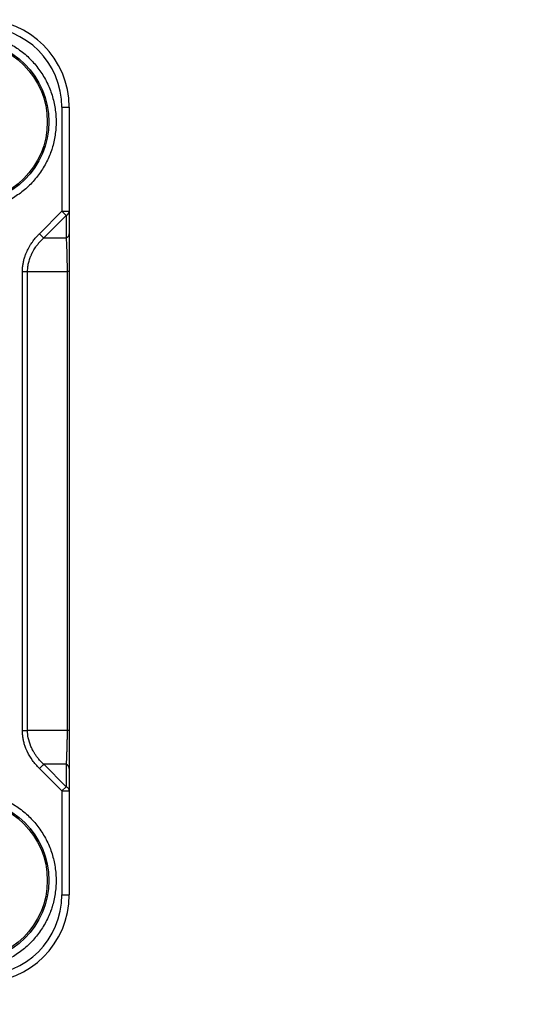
# Model space of a CAD drawing. Header units: millimetres. Extents: x 0 to 2376, y 0 to 1680.
# Tile 30 of 56: x 1170 to 1188, y 721 to 755. Entities that reach past the tile are written whole.
import ezdxf

# ---------------------------------------------------------------- set-up
doc = ezdxf.new("R2010")
doc.units = ezdxf.units.MM
doc.header["$LTSCALE"] = 0.2
doc.styles.add('Rainbow-4.0 Style', font='malgunsl.ttf')
doc.dimstyles.new('Rainbow-4.0 Style', dxfattribs={"dimtxt": 3.5, "dimasz": 2.5, "dimexe": 1, "dimexo": 1, "dimgap": 1, "dimtad": 1, "dimdsep": 46, "dimtxsty": 'Rainbow-4.0 Style', "dimcen": 0, "dimclrd": 251, "dimclre": 251, "dimclrt": 7, "dimazin": 3, "dimtp": 0.1, "dimtm": 0.1, "dimtfac": 0.61, "dimtmove": 0, "dimatfit": 3, "dimfxl": 1, "dimlwd": -1, "dimlwe": -1, "dimarcsym": 1})

# ---------------------------------------------------------------- blocks, each defined once
blk = doc.blocks.new('A$Cdbfcb4cb')
for p, q in [((-78.75, 54.5), (-78.75, 50.933)), ((-78.75, 54.5), (-78.5, 54.5)), ((-78.5, 54.5), (-78.5, 50.163)), ((-79.52, 50.163), (-78.75, 50.933)), ((-78.606, 50.789), (-79.375, 50.019)), ((-78.75, 50.933), (-78.5, 50.933)), ((-78.606, 50.789), (-78.75, 50.933)), ((-78.606, 50.789), (-78.606, 50.019)), ((-79.375, 50.019), (-78.606, 50.019)), ((-80.104, 33.136), (-80.104, 48.864)), ((-80.104, 48.864), (-79.927, 48.864)), ((-79.927, 48.864), (-78.573, 48.864)), ((-79.927, 33.136), (-79.927, 48.864)), ((-78.5, 48.864), (-78.573, 48.864)), ((-78.573, 48.864), (-78.573, 33.136)), ((-78.5, 48.864), (-78.5, 33.136)), ((-80.104, 33.136), (-79.927, 33.136)), ((-78.573, 33.136), (-79.927, 33.136)), ((-78.5, 33.136), (-78.573, 33.136)), ((-79.5, 32.109), (-79.5, 32.109)), ((-78.75, 31.067), (-79.52, 31.837)), ((-78.606, 31.981), (-79.375, 31.981)), ((-78.606, 31.211), (-79.375, 31.981)), ((-78.606, 31.981), (-78.606, 31.211)), ((-78.5, 31.837), (-78.5, 27.5)), ((-78.606, 31.211), (-78.75, 31.067)), ((-78.75, 31.067), (-78.5, 31.067)), ((-78.75, 31.067), (-78.75, 27.5)), ((-78.75, 27.5), (-78.5, 27.5))]:
    blk.add_line(p, q)
for centre, radius in [((-82, 54), 2.8), ((-82, 54), 2.75), ((-82, 28), 2.8), ((-82, 28), 2.75)]:
    blk.add_circle(centre, radius)
for centre, radius, start, end in [((-81.5, 54.5), 3, 0, 90), ((-81.5, 54.5), 2.75, 0, 90), ((-81.5, 27.5), 3, 270, 0), ((-81.5, 27.5), 2.75, 270, 0)]:
    blk.add_arc(centre, radius, start, end)
for centre, major_axis, ratio, start_param, end_param in [((-78.75, 50.933), (0.25, 0), 0.707107, 5.327872, 6.283185), ((-79.52, 50.163), (0.177, -0.177), 0.000012, 4.712367, 5.667702), ((-78.75, 50.163), (0.25, 0), 0.707144, 5.32788, 6.283202), ((-79.52, 31.837), (-0.177, -0.177), 0.000012, 3.756122, 4.711939), ((-78.75, 31.837), (0.25, 0), 0.707101, 6.283152, 7.238493), ((-78.75, 31.067), (0.25, 0), 0.707107, 6.283185, 7.238512)]:
    blk.add_ellipse(centre, major_axis=major_axis, ratio=ratio, start_param=start_param, end_param=end_param)
for points, knots in [([(-82, 57.05), (-81.922, 57.05), (-81.846, 57.047), (-81.691, 57.035), (-81.612, 57.026), (-81.459, 57.002), (-81.383, 56.988), (-81.231, 56.952), (-81.155, 56.931), (-81.004, 56.884), (-80.929, 56.857), (-80.784, 56.798), (-80.714, 56.767), (-80.575, 56.698), (-80.506, 56.661), (-80.373, 56.581), (-80.309, 56.54), (-80.182, 56.45), (-80.119, 56.402), (-79.996, 56.301), (-79.937, 56.248), (-79.824, 56.138), (-79.77, 56.083), (-79.667, 55.967), (-79.618, 55.906), (-79.524, 55.783), (-79.479, 55.72), (-79.395, 55.589), (-79.354, 55.521), (-79.279, 55.382), (-79.244, 55.31), (-79.18, 55.167), (-79.152, 55.096), (-79.1, 54.95), (-79.076, 54.875), (-79.036, 54.726), (-79.019, 54.651), (-78.989, 54.498), (-78.978, 54.419), (-78.96, 54.261), (-78.954, 54.181), (-78.951, 54.066), (-78.95, 54.033), (-78.95, 54)], [0, 0, 0, 0, 0.0243678, 0.0243678, 0.0495258, 0.0495258, 0.0743289, 0.0743289, 0.0996645, 0.0996645, 0.125, 0.125, 0.1494109, 0.1494109, 0.1745581, 0.1745581, 0.1992803, 0.1992803, 0.2246402, 0.2246402, 0.25, 0.25, 0.2743503, 0.2743503, 0.2995127, 0.2995127, 0.3242671, 0.3242671, 0.3496335, 0.3496335, 0.375, 0.375, 0.3993475, 0.3993475, 0.4245107, 0.4245107, 0.4491502, 0.4491502, 0.4745751, 0.4745751, 0.5, 0.5, 0.5104848, 0.5104848, 0.5104848, 0.5104848]), ([(-78.95, 54), (-78.95, 53.923), (-78.953, 53.846), (-78.964, 53.693), (-78.973, 53.616), (-78.996, 53.464), (-79.01, 53.388), (-79.044, 53.239), (-79.064, 53.165), (-79.102, 53.044), (-79.118, 52.996), (-79.162, 52.876), (-79.191, 52.805), (-79.256, 52.664), (-79.291, 52.594), (-79.366, 52.458), (-79.406, 52.392), (-79.492, 52.262), (-79.537, 52.198), (-79.635, 52.072), (-79.686, 52.011), (-79.792, 51.894), (-79.846, 51.839), (-79.959, 51.732), (-80.018, 51.68), (-80.14, 51.582), (-80.202, 51.536), (-80.33, 51.447), (-80.396, 51.404), (-80.533, 51.325), (-80.603, 51.287), (-80.744, 51.22), (-80.813, 51.189), (-80.957, 51.133), (-81.031, 51.107), (-81.179, 51.062), (-81.252, 51.042), (-81.404, 51.008), (-81.482, 50.993), (-81.635, 50.971), (-81.711, 50.963), (-81.791, 50.957), (-81.796, 50.957), (-81.8, 50.957)], [0.5104848, 0.5104848, 0.5104848, 0.5104848, 0.5349399, 0.5349399, 0.5596881, 0.5596881, 0.5844376, 0.5844376, 0.6089678, 0.6089678, 0.625, 0.625, 0.6495468, 0.6495468, 0.6746601, 0.6746601, 0.6994844, 0.6994844, 0.7247422, 0.7247422, 0.75, 0.75, 0.7744372, 0.7744372, 0.7995779, 0.7995779, 0.8244595, 0.8244595, 0.8497297, 0.8497297, 0.875, 0.875, 0.8991719, 0.8991719, 0.9243789, 0.9243789, 0.948912, 0.948912, 0.974456, 0.974456, 0.9985851, 0.9985851, 1, 1, 1, 1]), ([(-80.104, 48.864), (-80.103, 48.906), (-80.102, 48.948), (-80.094, 49.033), (-80.089, 49.075), (-80.076, 49.159), (-80.067, 49.202), (-80.047, 49.285), (-80.035, 49.327), (-80.011, 49.402), (-79.999, 49.437), (-79.973, 49.502), (-79.96, 49.534), (-79.945, 49.565), (-79.935, 49.588), (-79.923, 49.613), (-79.895, 49.666), (-79.88, 49.695), (-79.845, 49.755), (-79.826, 49.785), (-79.792, 49.838), (-79.777, 49.859), (-79.762, 49.88), (-79.744, 49.906), (-79.727, 49.929), (-79.693, 49.972), (-79.676, 49.992), (-79.645, 50.03), (-79.63, 50.047), (-79.603, 50.077), (-79.59, 50.091), (-79.568, 50.115), (-79.558, 50.125), (-79.541, 50.142), (-79.534, 50.149), (-79.524, 50.159), (-79.521, 50.162), (-79.52, 50.163), (-79.52, 50.163), (-79.52, 50.163)], [-1, -1, -1, -1, -0.8998456, -0.8998456, -0.8066927, -0.8066927, -0.71689, -0.71689, -0.6317733, -0.6317733, -0.5625413, -0.5625413, -0.5, -0.5, -0.5, -0.4293844, -0.4293844, -0.3591017, -0.3591017, -0.2926333, -0.2926333, -0.25, -0.25, -0.25, -0.2179243, -0.2179243, -0.1847554, -0.1847554, -0.1504912, -0.1504912, -0.1152079, -0.1152079, -0.0787715, -0.0787715, -0.0418792, -0.0418792, -0.0046519, -0.0046519, -0.0000005, -0.0000005, -0.0000005, -0.0000005]), ([(-79.927, 48.864), (-79.927, 48.898), (-79.925, 48.932), (-79.919, 49.016), (-79.912, 49.067), (-79.893, 49.166), (-79.88, 49.215), (-79.863, 49.271), (-79.861, 49.278), (-79.846, 49.325), (-79.831, 49.365), (-79.809, 49.417), (-79.803, 49.43), (-79.791, 49.456), (-79.785, 49.468), (-79.779, 49.481), (-79.778, 49.482), (-79.774, 49.491), (-79.772, 49.496), (-79.768, 49.504), (-79.766, 49.507), (-79.76, 49.519), (-79.754, 49.529), (-79.741, 49.554), (-79.733, 49.569), (-79.713, 49.603), (-79.702, 49.622), (-79.675, 49.665), (-79.659, 49.688), (-79.632, 49.727), (-79.621, 49.741), (-79.606, 49.762), (-79.602, 49.767), (-79.585, 49.79), (-79.572, 49.807), (-79.555, 49.827), (-79.552, 49.831), (-79.532, 49.855), (-79.516, 49.873), (-79.486, 49.907), (-79.472, 49.922), (-79.451, 49.945), (-79.442, 49.953), (-79.423, 49.972), (-79.413, 49.982), (-79.397, 49.999), (-79.39, 50.005), (-79.38, 50.015), (-79.377, 50.018), (-79.375, 50.019)], [0, 0, 0, 0, 0.0783462, 0.0783462, 0.1948964, 0.1948964, 0.3118915, 0.3118915, 0.3284668, 0.3284668, 0.4263239, 0.4263239, 0.4588739, 0.4588739, 0.4948653, 0.4948653, 0.5, 0.5, 0.5236171, 0.5236171, 0.5412931, 0.5412931, 0.5832689, 0.5832689, 0.6268568, 0.6268568, 0.6714077, 0.6714077, 0.7164855, 0.7164855, 0.7414776, 0.7414776, 0.75, 0.75, 0.7770043, 0.7770043, 0.7842228, 0.7842228, 0.8194792, 0.8194792, 0.856316, 0.856316, 0.8816479, 0.8816479, 0.9202732, 0.9202732, 0.9601308, 0.9601308, 0.9999884, 0.9999884, 0.9999884, 0.9999884]), ([(-78.606, 50.019), (-78.605, 50.011), (-78.605, 50.003), (-78.599, 49.914), (-78.595, 49.826), (-78.588, 49.656), (-78.586, 49.576), (-78.584, 49.491), (-78.583, 49.487), (-78.583, 49.48), (-78.583, 49.463), (-78.583, 49.453), (-78.582, 49.431), (-78.582, 49.419), (-78.581, 49.391), (-78.58, 49.374), (-78.579, 49.337), (-78.579, 49.317), (-78.578, 49.273), (-78.577, 49.25), (-78.577, 49.213), (-78.576, 49.199), (-78.576, 49.186), (-78.576, 49.149), (-78.575, 49.113), (-78.574, 49.043), (-78.574, 49.008), (-78.573, 48.96), (-78.573, 48.946), (-78.573, 48.908), (-78.573, 48.886), (-78.573, 48.864)], [0.0000004, 0.0000004, 0.0000004, 0.0000004, 0.0265456, 0.0265456, 0.2859063, 0.2859063, 0.5, 0.5, 0.5, 0.5410261, 0.5410261, 0.5811015, 0.5811015, 0.6160741, 0.6160741, 0.6553868, 0.6553868, 0.6938319, 0.6938319, 0.7307876, 0.7307876, 0.75, 0.75, 0.75, 0.8256267, 0.8256267, 0.9053635, 0.9053635, 0.940938, 0.940938, 1, 1, 1, 1]), ([(-78.499, 49.493), (-78.499, 49.486), (-78.499, 49.48), (-78.499, 49.432), (-78.499, 49.391), (-78.499, 49.306), (-78.499, 49.263), (-78.499, 49.177), (-78.499, 49.135), (-78.5, 49.05), (-78.5, 49.007), (-78.5, 48.937), (-78.5, 48.908), (-78.5, 48.88)], [-0.4519001, -0.4519001, -0.4519001, -0.4519001, -0.4388658, -0.4388658, -0.3569281, -0.3569281, -0.2676962, -0.2676962, -0.1773134, -0.1773134, -0.0808565, -0.0808565, -0.0129685, -0.0129685, -0.0129685, -0.0129685]), ([(-79.52, 31.837), (-79.606, 31.922), (-79.686, 32.015), (-79.824, 32.206), (-79.882, 32.303), (-79.936, 32.415), (-79.94, 32.424), (-79.945, 32.434), (-79.959, 32.465), (-79.972, 32.496), (-80.001, 32.568), (-80.015, 32.609), (-80.041, 32.694), (-80.053, 32.737), (-80.072, 32.823), (-80.08, 32.865), (-80.092, 32.95), (-80.097, 32.993), (-80.102, 33.069), (-80.103, 33.103), (-80.104, 33.136)], [-1, -1, -1, -1, -0.75, -0.75, -0.5216134, -0.5216134, -0.5, -0.5, -0.5, -0.4388659, -0.4388659, -0.3569291, -0.3569291, -0.2676969, -0.2676969, -0.177315, -0.177315, -0.080859, -0.080859, -0.0000014, -0.0000014, -0.0000014, -0.0000014]), ([(-79.375, 31.981), (-79.377, 31.982), (-79.38, 31.985), (-79.389, 31.994), (-79.396, 32), (-79.412, 32.017), (-79.422, 32.026), (-79.445, 32.049), (-79.457, 32.062), (-79.484, 32.091), (-79.498, 32.106), (-79.528, 32.141), (-79.544, 32.159), (-79.573, 32.194), (-79.585, 32.211), (-79.599, 32.228), (-79.622, 32.259), (-79.644, 32.289), (-79.682, 32.347), (-79.699, 32.374), (-79.729, 32.425), (-79.742, 32.448), (-79.761, 32.484), (-79.768, 32.497), (-79.774, 32.509), (-79.788, 32.537), (-79.801, 32.565), (-79.853, 32.689), (-79.883, 32.788), (-79.918, 32.967), (-79.926, 33.047), (-79.927, 33.13), (-79.927, 33.133), (-79.927, 33.136)], [0.000005, 0.000005, 0.000005, 0.000005, 0.0393346, 0.0393346, 0.0786123, 0.0786123, 0.1178899, 0.1178899, 0.1545216, 0.1545216, 0.1901516, 0.1901516, 0.2241361, 0.2241361, 0.25, 0.25, 0.25, 0.3175397, 0.3175397, 0.38684, 0.38684, 0.4553097, 0.4553097, 0.5, 0.5, 0.5, 0.5722247, 0.5722247, 0.8088525, 0.8088525, 0.9934367, 0.9934367, 1, 1, 1, 1]), ([(-78.573, 33.136), (-78.573, 33.102), (-78.573, 33.068), (-78.574, 32.984), (-78.574, 32.933), (-78.576, 32.834), (-78.577, 32.785), (-78.578, 32.729), (-78.578, 32.722), (-78.579, 32.675), (-78.58, 32.635), (-78.581, 32.583), (-78.582, 32.57), (-78.582, 32.544), (-78.583, 32.532), (-78.583, 32.519), (-78.583, 32.518), (-78.584, 32.509), (-78.584, 32.504), (-78.584, 32.496), (-78.584, 32.493), (-78.585, 32.481), (-78.585, 32.471), (-78.586, 32.446), (-78.586, 32.431), (-78.587, 32.397), (-78.588, 32.378), (-78.589, 32.335), (-78.59, 32.312), (-78.592, 32.272), (-78.592, 32.257), (-78.593, 32.236), (-78.593, 32.232), (-78.594, 32.209), (-78.595, 32.191), (-78.596, 32.171), (-78.596, 32.168), (-78.597, 32.145), (-78.598, 32.127), (-78.599, 32.093), (-78.6, 32.078), (-78.601, 32.055), (-78.602, 32.046), (-78.603, 32.026), (-78.603, 32.016), (-78.604, 32), (-78.605, 31.994), (-78.605, 31.985), (-78.606, 31.982), (-78.606, 31.981)], [0, 0, 0, 0, 0.0783485, 0.0783485, 0.1948986, 0.1948986, 0.3118936, 0.3118936, 0.3284647, 0.3284647, 0.4263239, 0.4263239, 0.4588736, 0.4588736, 0.4948649, 0.4948649, 0.5, 0.5, 0.5236167, 0.5236167, 0.5412921, 0.5412921, 0.5832668, 0.5832668, 0.6268535, 0.6268535, 0.6714033, 0.6714033, 0.7164802, 0.7164802, 0.7429219, 0.7429219, 0.75, 0.75, 0.7796131, 0.7796131, 0.7849117, 0.7849117, 0.820878, 0.820878, 0.8584678, 0.8584678, 0.8855779, 0.8855779, 0.9249701, 0.9249701, 0.9651633, 0.9651633, 0.9999935, 0.9999935, 0.9999935, 0.9999935]), ([(-78.5, 33.119), (-78.5, 33.083), (-78.5, 33.046), (-78.5, 32.967), (-78.5, 32.925), (-78.499, 32.841), (-78.499, 32.798), (-78.499, 32.715), (-78.499, 32.673), (-78.499, 32.597), (-78.499, 32.563), (-78.499, 32.502), (-78.499, 32.475), (-78.499, 32.448)], [-0.9867887, -0.9867887, -0.9867887, -0.9867887, -0.8998443, -0.8998443, -0.8066903, -0.8066903, -0.7168863, -0.7168863, -0.6317684, -0.6317684, -0.5625416, -0.5625416, -0.5084096, -0.5084096, -0.5084096, -0.5084096]), ([(-78.499, 32.448), (-78.499, 32.27), (-78.499, 32.105), (-78.5, 31.929), (-78.5, 31.901), (-78.5, 31.874)], [0, 0, 0, 0, 0.05833039, 0.05833039, 0.06975922, 0.06975922, 0.06975922, 0.06975922]), ([(-78.5, 31.874), (-78.5, 31.871), (-78.5, 31.869), (-78.5, 31.858), (-78.5, 31.851), (-78.5, 31.841), (-78.5, 31.838), (-78.5, 31.837), (-78.5, 31.837), (-78.5, 31.837)], [-0.08874605, -0.08874605, -0.08874605, -0.08874605, -0.0787729, -0.0787729, -0.04188094, -0.04188094, -0.00465399, -0.00465399, -0.00000054, -0.00000054, -0.00000054, -0.00000054]), ([(-82, 31.05), (-81.922, 31.05), (-81.846, 31.047), (-81.691, 31.035), (-81.612, 31.026), (-81.459, 31.002), (-81.383, 30.988), (-81.231, 30.952), (-81.155, 30.931), (-81.004, 30.884), (-80.929, 30.857), (-80.784, 30.798), (-80.714, 30.767), (-80.575, 30.698), (-80.506, 30.661), (-80.373, 30.581), (-80.309, 30.54), (-80.182, 30.45), (-80.119, 30.402), (-79.996, 30.301), (-79.937, 30.248), (-79.824, 30.138), (-79.77, 30.083), (-79.667, 29.967), (-79.618, 29.906), (-79.524, 29.783), (-79.479, 29.72), (-79.395, 29.589), (-79.354, 29.521), (-79.279, 29.382), (-79.244, 29.31), (-79.18, 29.167), (-79.152, 29.096), (-79.1, 28.95), (-79.076, 28.875), (-79.036, 28.726), (-79.019, 28.651), (-78.989, 28.498), (-78.978, 28.419), (-78.96, 28.261), (-78.954, 28.181), (-78.951, 28.066), (-78.95, 28.033), (-78.95, 28)], [0, 0, 0, 0, 0.0243678, 0.0243678, 0.0495258, 0.0495258, 0.0743289, 0.0743289, 0.0996645, 0.0996645, 0.125, 0.125, 0.1494109, 0.1494109, 0.1745581, 0.1745581, 0.1992803, 0.1992803, 0.2246402, 0.2246402, 0.25, 0.25, 0.2743503, 0.2743503, 0.2995127, 0.2995127, 0.3242671, 0.3242671, 0.3496335, 0.3496335, 0.375, 0.375, 0.3993475, 0.3993475, 0.4245107, 0.4245107, 0.4491502, 0.4491502, 0.4745751, 0.4745751, 0.5, 0.5, 0.5104848, 0.5104848, 0.5104848, 0.5104848]), ([(-78.95, 28), (-78.95, 27.923), (-78.953, 27.846), (-78.964, 27.693), (-78.973, 27.616), (-78.996, 27.464), (-79.01, 27.388), (-79.044, 27.239), (-79.064, 27.165), (-79.102, 27.044), (-79.118, 26.996), (-79.162, 26.876), (-79.191, 26.805), (-79.256, 26.664), (-79.291, 26.594), (-79.366, 26.458), (-79.406, 26.392), (-79.492, 26.262), (-79.537, 26.198), (-79.635, 26.072), (-79.686, 26.011), (-79.792, 25.894), (-79.846, 25.839), (-79.959, 25.732), (-80.018, 25.68), (-80.14, 25.582), (-80.202, 25.536), (-80.33, 25.447), (-80.396, 25.404), (-80.533, 25.325), (-80.603, 25.287), (-80.744, 25.22), (-80.813, 25.189), (-80.957, 25.133), (-81.031, 25.107), (-81.179, 25.062), (-81.252, 25.042), (-81.404, 25.008), (-81.482, 24.993), (-81.635, 24.971), (-81.711, 24.963), (-81.791, 24.957), (-81.796, 24.957), (-81.8, 24.957)], [0.5104848, 0.5104848, 0.5104848, 0.5104848, 0.5349399, 0.5349399, 0.5596881, 0.5596881, 0.5844376, 0.5844376, 0.6089678, 0.6089678, 0.625, 0.625, 0.6495468, 0.6495468, 0.6746601, 0.6746601, 0.6994844, 0.6994844, 0.7247422, 0.7247422, 0.75, 0.75, 0.7744372, 0.7744372, 0.7995779, 0.7995779, 0.8244595, 0.8244595, 0.8497297, 0.8497297, 0.875, 0.875, 0.8991719, 0.8991719, 0.9243789, 0.9243789, 0.948912, 0.948912, 0.974456, 0.974456, 0.9985851, 0.9985851, 1, 1, 1, 1])]:
    blk.add_open_spline(points, degree=3, knots=knots)
for points in [[(-78.5, 50.163), (-78.5, 50.115), (-78.5, 50.065), (-78.5, 50.013)], [(-78.5, 50.013), (-78.499, 49.857), (-78.499, 49.681), (-78.499, 49.493)], [(-78.5, 48.88), (-78.5, 48.875), (-78.5, 48.87), (-78.5, 48.864)], [(-78.5, 33.136), (-78.5, 33.13), (-78.5, 33.125), (-78.5, 33.119)]]:
    blk.add_open_spline(points, degree=3)

msp = doc.modelspace()

# ---------------------------------------------------------------- block references
msp.add_blockref('A$Cdbfcb4cb', (1250.386, 697.634))

# ---------------------------------------------------------------- leaders
at = {"annotation_type": 0, "has_hookline": 1, "hookline_direction": 0}
for points, text_width in [([(1114.589, 738.072), (1173.13, 612.332), (1183.13, 612.332)], 244.377), ([(1155.495, 735.694), (1196.047, 650.552), (1206.047, 650.552)], 235.078)]:
    msp.add_leader(points, dimstyle='Rainbow-4.0 Style', override={"dimscale": 4, "dimgap": 1, "dimtad": 1}, dxfattribs=dict(at, text_width=text_width))

doc.saveas('drawing.dxf')
